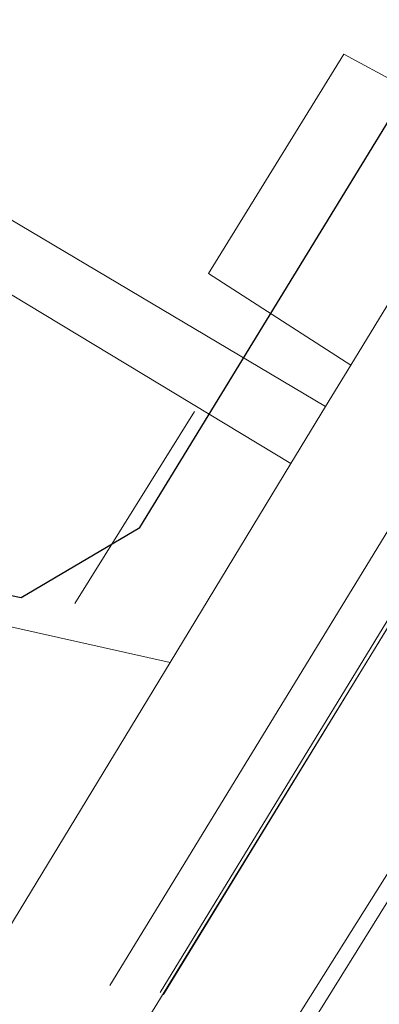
# Model space of a CAD drawing. Extents: x -1000932 to 2054797, y 285738 to 764020.
# Tile 6 of 256: x -432254 to -421395, y 548381 to 578084. Entities that reach past the tile are written whole.
import ezdxf

# ---------------------------------------------------------------- set-up
doc = ezdxf.new("R2010")
doc.units = 0
doc.header["$MEASUREMENT"] = 0
doc.layers.add('31.', color=7, linetype='CONTINUOUS')
for name, color, linetype, lineweight in [('T03', 84, 'CONTINUOUS', 0), ('T04', 84, 'CONTINUOUS', 0), ('V00', 7, 'CONTINUOUS', 0)]:
    doc.layers.add(name, color=color, linetype=linetype, lineweight=lineweight)

msp = doc.modelspace()

# ---------------------------------------------------------------- linework, layer by layer
at = {"layer": '31.', "color": 7, "linetype": 'Continuous', "lineweight": 25, "ltscale": 10}
msp.add_lwpolyline([(-417755.838, 581628.904), (-448608.838, 600580.904), (-484494.838, 570935.904), (-436084.838, 561443.904), (-432209.838, 560656.904), (-428627.838, 562768.904), (-417258.838, 581322.904)], close=True, dxfattribs=at)
at = {"layer": '31.', "color": 7, "linetype": 'Continuous', "lineweight": 13, "ltscale": 10}
for points in [[(-429531.838, 548945.904), (-403269.463, 591867.498)], [(-428012.838, 548740.904), (-402084.963, 591142.717)], [(-427908.463, 548681.592), (-401982.588, 591080.092)], [(-417208.838, 566141.904), (-428351.838, 547988.904)], [(-426537.838, 543753.904), (-413701.838, 564147.904)], [(-418768.432, 555295.561), (-426565.994, 542776.186)]]:
    msp.add_lwpolyline(points, dxfattribs=at)
at = {"layer": 'T03', "flags": 128}
msp.add_lwpolyline([(-430588.734, 560476.921), (-426973.734, 566268.921)], dxfattribs=at)
at = {"layer": 'T04', "flags": 128}
msp.add_lwpolyline([(-426549.734, 570427.921), (-422464.734, 577047.921)], dxfattribs=at)
at = {"layer": 'V00', "flags": 128}
for points in [[(-402578.734, 599891.921), (-422259.734, 567663.921)], [(-419644.734, 577842.921), (-420824.734, 576161.921), (-422464.734, 577047.921)], [(-439680.734, 576717.921), (-439265.734, 576533.921), (-439480.734, 576178.921), (-423015.734, 566419.921)], [(-424064.734, 564693.921), (-440420.734, 574563.921), (-440620.734, 574313.921), (-441023.734, 574493.921)], [(-422259.734, 567663.921), (-426549.734, 570427.921)], [(-423015.734, 566419.921), (-422259.734, 567663.921)], [(-424064.734, 564693.921), (-423015.734, 566419.921)], [(-417208.734, 566141.921), (-428351.734, 547988.921)], [(-427713.734, 558690.921), (-424064.734, 564693.921)], [(-431822.734, 539742.921), (-426537.734, 543753.921), (-413701.734, 564147.921)], [(-427713.734, 558690.921), (-437925.734, 560971.921), (-440801.734, 547999.921), (-441362.734, 540070.921), (-440650.734, 536932.921), (-441970.734, 534678.921)], [(-427713.734, 558690.921), (-432928.734, 550110.921)]]:
    msp.add_lwpolyline(points, dxfattribs=at)

doc.saveas('drawing.dxf')
